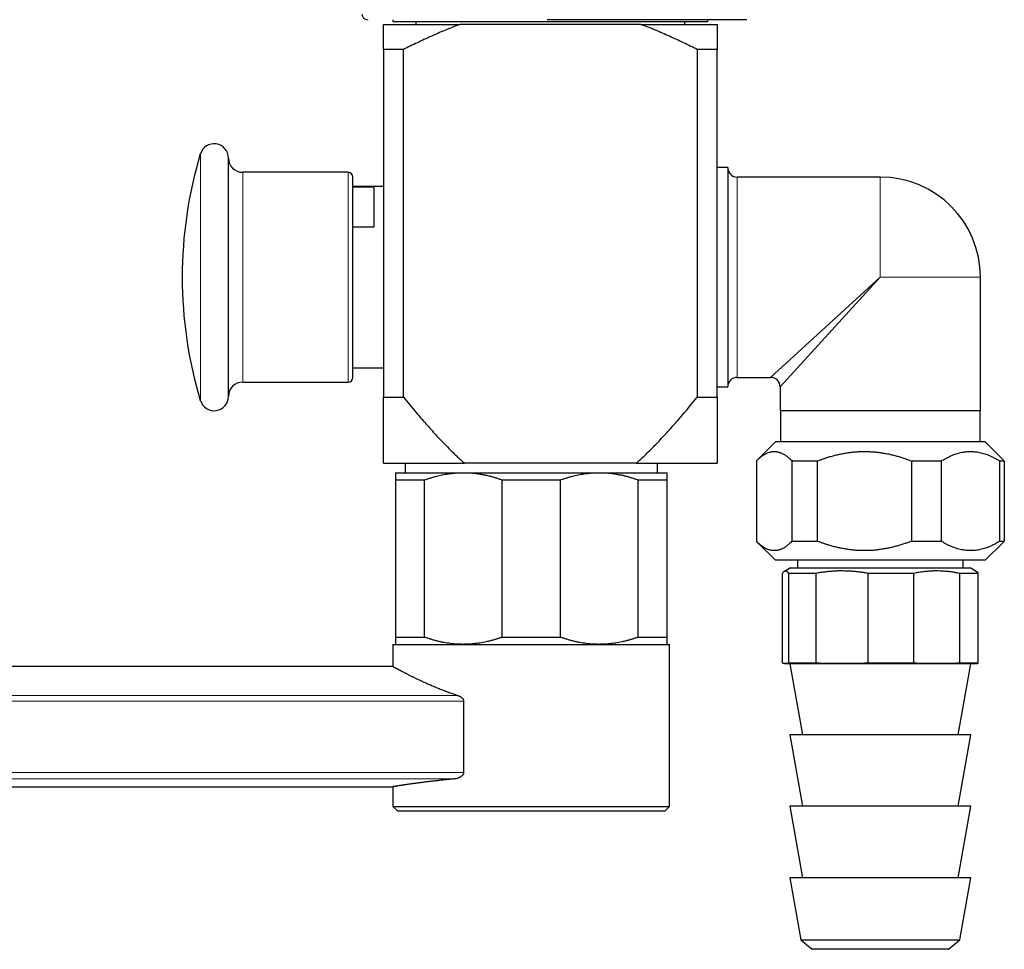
# Model space of a CAD drawing. Header units: millimetres. Extents: x 8 to 1110, y 12 to 672.
# Tile 5 of 61: x 187 to 290, y 480 to 578. Entities that reach past the tile are written whole.
import ezdxf

# ---------------------------------------------------------------- set-up
doc = ezdxf.new("R2010")
doc.units = ezdxf.units.MM

msp = doc.modelspace()

# ---------------------------------------------------------------- linework, layer by layer
at = {"color": 7, "linetype": 'Continuous', "lineweight": 30}
for p, q in [((225.94, 577.57), (225.94, 577.37)), ((225.94, 577.37), (258.94, 577.37)), ((228.35, 577.37), (228.35, 577.07)), ((263.04, 577.57), (242.11, 577.57)), ((256.53, 577.07), (256.53, 577.37)), ((258.94, 577.37), (258.94, 577.57)), ((224.94, 577.07), (232.95, 577.07)), ((251.93, 577.07), (232.95, 577.07)), ((251.93, 577.07), (259.94, 577.07)), ((227.04, 574.45), (224.94, 574.45)), ((224.94, 574.45), (224.94, 538)), ((227.04, 538), (227.04, 574.45)), ((257.84, 574.45), (257.84, 538)), ((259.94, 574.45), (257.84, 574.45)), ((259.94, 538), (259.94, 574.45)), ((208.68, 538.07), (208.68, 563.07)), ((261.04, 562.07), (259.94, 562.07)), ((261.04, 562.07), (261.04, 539.07)), ((221.24, 561.57), (210.18, 561.57)), ((221.74, 540.07), (221.74, 561.07)), ((277.04, 561.07), (262.04, 561.07)), ((224.94, 560.07), (221.74, 560.07)), ((221.74, 560.06), (223.94, 560.06)), ((223.94, 560.06), (223.94, 555.81)), ((223.94, 555.81), (221.74, 555.81)), ((287.54, 536.57), (287.54, 550.57)), ((221.74, 541.07), (224.94, 541.07)), ((262.04, 540.07), (265.54, 540.07)), ((210.18, 539.57), (221.24, 539.57)), ((259.94, 539.07), (261.04, 539.07)), ((266.54, 539.07), (266.54, 536.57)), ((224.94, 538), (227.04, 538)), ((257.84, 538), (259.94, 538)), ((287.54, 536.57), (266.54, 536.57)), ((266.56, 536.57), (266.56, 533.3)), ((287.52, 533.3), (287.52, 536.57)), ((266.04, 533.3), (264.09, 531.35)), ((287.94, 533.3), (266.04, 533.3)), ((288.04, 533.3), (287.94, 533.3)), ((289.99, 531.35), (288.04, 533.3)), ((224.94, 531.07), (233.43, 531.07)), ((227.22, 531.07), (227.22, 530.07)), ((251.46, 531.07), (233.43, 531.07)), ((251.46, 531.07), (259.94, 531.07)), ((253.66, 530.07), (253.66, 531.07)), ((264.04, 531.3), (264.04, 522.9)), ((270.43, 531.3), (267.79, 531.3)), ((267.79, 522.9), (267.79, 531.3)), ((270.43, 531.3), (270.43, 522.9)), ((283.43, 531.3), (280.33, 531.3)), ((280.33, 522.9), (280.33, 531.3)), ((283.43, 531.3), (283.43, 522.9)), ((290.04, 531.3), (289.58, 531.3)), ((289.58, 522.9), (289.58, 531.3)), ((290.04, 531.3), (289.99, 531.35)), ((290.04, 531.3), (290.04, 522.9)), ((226.19, 530.07), (233.32, 530.07)), ((233.32, 530.07), (247.57, 530.07)), ((247.57, 530.07), (254.69, 530.07)), ((226.19, 529.32), (229.26, 529.32)), ((226.19, 529.32), (226.19, 512.82)), ((229.26, 512.82), (229.26, 529.32)), ((237.37, 529.32), (243.51, 529.32)), ((237.37, 529.32), (237.37, 512.82)), ((243.51, 512.82), (243.51, 529.32)), ((251.62, 529.32), (251.62, 512.82)), ((251.62, 529.32), (254.69, 529.32)), ((254.69, 512.82), (254.69, 529.32)), ((264.09, 522.84), (266.04, 520.9)), ((267.79, 522.9), (270.43, 522.9)), ((280.33, 522.9), (283.43, 522.9)), ((288.04, 520.9), (289.99, 522.84)), ((289.58, 522.9), (290.04, 522.9)), ((289.99, 522.84), (290.04, 522.9)), ((287.94, 520.9), (266.04, 520.9)), ((268.36, 520.9), (268.36, 520.1)), ((285.72, 520.1), (285.72, 520.9)), ((288.04, 520.9), (287.94, 520.9)), ((266.78, 510.1), (266.78, 519.52)), ((267.61, 520.1), (266.98, 519.73)), ((270.3, 519.52), (267.42, 519.52)), ((267.42, 519.52), (267.42, 510.1)), ((267.61, 520.1), (269.43, 520.1)), ((269.43, 520.1), (286.47, 520.1)), ((270.3, 510.1), (270.3, 519.52)), ((280.56, 519.52), (275.72, 519.52)), ((275.72, 519.52), (275.72, 510.1)), ((280.56, 510.1), (280.56, 519.52)), ((287.3, 519.52), (285.34, 519.52)), ((285.34, 519.52), (285.34, 510.1)), ((287.1, 519.73), (286.47, 520.1)), ((287.3, 510.1), (287.3, 519.52)), ((226.19, 512.82), (229.26, 512.82)), ((237.37, 512.82), (243.51, 512.82)), ((251.62, 512.82), (254.69, 512.82)), ((225.94, 512.07), (225.94, 509.75)), ((225.94, 512.07), (254.94, 512.07)), ((254.94, 495.07), (254.94, 512.07)), ((266.98, 510.07), (267.54, 510.02)), ((270.3, 510.1), (267.42, 510.1)), ((280.56, 510.1), (275.72, 510.1)), ((287.3, 510.1), (285.34, 510.1)), ((286.54, 510.02), (287.1, 510.07)), ((225.94, 509.75), (30.34, 509.75)), ((267.54, 510.02), (268.89, 502.6)), ((269.38, 510.02), (267.54, 510.02)), ((286.54, 510.02), (269.38, 510.02)), ((285.19, 502.6), (286.54, 510.02)), ((233.35, 506.1), (233.35, 498.65)), ((267.54, 502.6), (268.89, 495.1)), ((269.38, 502.6), (267.54, 502.6)), ((286.54, 502.6), (269.38, 502.6)), ((285.19, 495.1), (286.54, 502.6)), ((50.83, 497.15), (225.94, 497.15)), ((225.94, 497.15), (225.94, 495.07)), ((225.94, 495.07), (226.44, 494.57)), ((225.94, 495.07), (254.94, 495.07)), ((254.44, 494.57), (226.44, 494.57)), ((254.44, 494.57), (254.94, 495.07)), ((267.54, 495.1), (268.89, 487.6)), ((269.38, 495.1), (267.54, 495.1)), ((286.54, 495.1), (269.38, 495.1)), ((285.19, 487.6), (286.54, 495.1)), ((267.54, 487.6), (268.71, 481.08)), ((269.38, 487.6), (267.54, 487.6)), ((286.54, 487.6), (269.38, 487.6)), ((285.37, 481.08), (286.54, 487.6)), ((268.71, 481.08), (269.89, 480.1)), ((268.71, 481.08), (270.32, 481.08)), ((284.19, 480.1), (269.89, 480.1)), ((270.32, 481.08), (285.37, 481.08)), ((284.19, 480.1), (285.37, 481.08))]:
    msp.add_line(p, q, dxfattribs=at)
at = {"color": 8, "linetype": 'Continuous', "lineweight": 0}
for p, q in [((205.74, 537.64), (205.74, 563.51)), ((210.18, 539.57), (210.18, 561.57)), ((221.24, 539.57), (221.24, 561.57)), ((262.04, 561.07), (262.04, 540.07)), ((277.04, 561.07), (277.04, 550.57)), ((265.54, 540.07), (277.04, 550.57)), ((277.04, 550.57), (266.54, 539.07)), ((287.54, 550.57), (277.04, 550.57)), ((39.59, 506.72), (232.72, 506.72)), ((233.35, 506.1), (39.59, 506.1)), ((39.59, 498.65), (233.35, 498.65)), ((232.37, 497.96), (39.59, 497.96))]:
    msp.add_line(p, q, dxfattribs=at)
at = {"color": 7, "linetype": 'Continuous', "lineweight": 30}
for centre, radius, start, end in [((223.29, 578.17), 0.6, 180, 270), ((207.18, 563.07), 1.5, 0, 163.3003), ((248.84, 550.57), 45, 163.3003, 196.6997), ((210.18, 563.07), 1.5, 180, 270), ((262.04, 562.07), 1, 180, 270), ((221.24, 561.07), 0.5, 0, 90), ((277.04, 550.57), 10.5, 0, 90), ((221.24, 540.07), 0.5, 270, 0), ((262.04, 539.07), 1, 90, 180), ((265.54, 539.07), 1, 0.0805, 89.9274), ((210.18, 538.07), 1.5, 90, 180), ((207.18, 538.07), 1.5, 196.6997, 0)]:
    msp.add_arc(centre, radius, start, end, dxfattribs=at)
for points, knots in [([(224.94, 574.45), (224.94, 574.55), (224.94, 574.77), (224.94, 575.07), (224.94, 575.33), (224.94, 575.56), (224.94, 575.76), (224.94, 575.95), (224.94, 576.12), (224.94, 576.29), (224.94, 576.45), (224.94, 576.6), (224.94, 576.72), (224.94, 576.83), (224.94, 576.92), (224.94, 577.01), (224.94, 577.05), (224.94, 577.07)], [0, 0, 0, 0, 0.085698, 0.171402, 0.257098, 0.321482, 0.385866, 0.450061, 0.514256, 0.579423, 0.644602, 0.709779, 0.774943, 0.831164, 0.887385, 0.943692, 1, 1, 1, 1]), ([(232.95, 577.07), (232.69, 576.97), (232.16, 576.77), (231.39, 576.46), (230.64, 576.14), (229.92, 575.82), (229.19, 575.49), (228.47, 575.15), (227.75, 574.8), (227.28, 574.57), (227.04, 574.45)], [0, 0, 0, 0, 0.130735, 0.261513, 0.384509, 0.507511, 0.630509, 0.753671, 0.876837, 1, 1, 1, 1]), ([(257.84, 574.45), (257.6, 574.57), (257.12, 574.81), (256.39, 575.16), (255.66, 575.5), (254.93, 575.84), (254.19, 576.17), (253.44, 576.48), (252.69, 576.79), (252.18, 576.98), (251.93, 577.07)], [0, 0, 0, 0, 0.124812, 0.249623, 0.374491, 0.49936, 0.624461, 0.749562, 0.874782, 1, 1, 1, 1]), ([(259.94, 577.07), (259.94, 577.05), (259.94, 577), (259.94, 576.92), (259.94, 576.82), (259.94, 576.71), (259.94, 576.59), (259.94, 576.46), (259.94, 576.31), (259.94, 576.13), (259.94, 575.93), (259.94, 575.72), (259.94, 575.49), (259.94, 575.25), (259.94, 574.99), (259.94, 574.73), (259.94, 574.54), (259.94, 574.45)], [0, 0, 0, 0, 0.058768, 0.117563, 0.175867, 0.234187, 0.292513, 0.350837, 0.409145, 0.482409, 0.555673, 0.62812, 0.700568, 0.775421, 0.850282, 0.925145, 1, 1, 1, 1]), ([(224.94, 531.07), (224.94, 531.08), (224.94, 531.08), (224.94, 531.1), (224.94, 531.13), (224.94, 531.18), (224.94, 531.24), (224.94, 531.32), (224.94, 531.41), (224.94, 531.51), (224.94, 531.62), (224.94, 531.75), (224.94, 531.88), (224.94, 532.03), (224.94, 532.19), (224.94, 532.36), (224.94, 532.56), (224.94, 532.77), (224.94, 533), (224.94, 533.24), (224.94, 533.5), (224.94, 533.8), (224.94, 534.13), (224.94, 534.47), (224.94, 534.82), (224.94, 535.18), (224.94, 535.56), (224.94, 535.95), (224.94, 536.39), (224.94, 536.89), (224.94, 537.44), (224.94, 537.82), (224.94, 538)], [0, 0, 0, 0, 0.025529, 0.051076, 0.076623, 0.102153, 0.128051, 0.153971, 0.1799, 0.205825, 0.231727, 0.258291, 0.28487, 0.311456, 0.33804, 0.364608, 0.39564, 0.426686, 0.45774, 0.488792, 0.519829, 0.558964, 0.5981, 0.636473, 0.674847, 0.715333, 0.755824, 0.796318, 0.836805, 0.891201, 0.945602, 1, 1, 1, 1]), ([(227.04, 538), (227.25, 537.74), (227.68, 537.21), (228.34, 536.42), (228.95, 535.7), (229.52, 535.06), (230.03, 534.48), (230.55, 533.91), (231.09, 533.34), (231.65, 532.77), (232.17, 532.25), (232.62, 531.81), (233.02, 531.44), (233.29, 531.2), (233.43, 531.07)], [0, 0, 0, 0, 0.108824, 0.217651, 0.326473, 0.408223, 0.489978, 0.57173, 0.653477, 0.740044, 0.82661, 0.884406, 0.942205, 1, 1, 1, 1]), ([(251.46, 531.07), (251.61, 531.21), (251.92, 531.49), (252.38, 531.92), (252.82, 532.36), (253.27, 532.8), (253.74, 533.29), (254.24, 533.82), (254.77, 534.4), (255.3, 534.98), (255.87, 535.63), (256.5, 536.37), (257.18, 537.18), (257.62, 537.73), (257.84, 538)], [0, 0, 0, 0, 0.06634, 0.132691, 0.19905, 0.265408, 0.331754, 0.414949, 0.498144, 0.580725, 0.663307, 0.775535, 0.887769, 1, 1, 1, 1]), ([(259.94, 538), (259.94, 537.82), (259.94, 537.44), (259.94, 536.89), (259.94, 536.4), (259.94, 535.97), (259.94, 535.59), (259.94, 535.23), (259.94, 534.87), (259.94, 534.51), (259.94, 534.17), (259.94, 533.84), (259.94, 533.54), (259.94, 533.27), (259.94, 533.02), (259.94, 532.79), (259.94, 532.57), (259.94, 532.37), (259.94, 532.19), (259.94, 532.04), (259.94, 531.89), (259.94, 531.76), (259.94, 531.63), (259.94, 531.52), (259.94, 531.41), (259.94, 531.32), (259.94, 531.25), (259.94, 531.18), (259.94, 531.13), (259.94, 531.1), (259.94, 531.08), (259.94, 531.08), (259.94, 531.07)], [0, 0, 0, 0, 0.0543978, 0.1087987, 0.1631947, 0.2021616, 0.2411336, 0.2801041, 0.319069, 0.3581588, 0.3972482, 0.4361392, 0.4750296, 0.5070945, 0.5391757, 0.5712587, 0.6033328, 0.6353918, 0.6613324, 0.6872879, 0.7132459, 0.7391967, 0.7651332, 0.7916627, 0.818216, 0.8447745, 0.8713224, 0.8978474, 0.9233775, 0.9489245, 0.9744708, 1, 1, 1, 1]), ([(264.04, 531.3), (264.1, 531.36), (264.22, 531.48), (264.38, 531.62), (264.52, 531.74), (264.65, 531.83), (264.77, 531.92), (264.9, 531.99), (265.02, 532.06), (265.15, 532.13), (265.28, 532.18), (265.41, 532.22), (265.55, 532.26), (265.7, 532.29), (265.86, 532.3), (266.02, 532.3), (266.17, 532.28), (266.3, 532.26), (266.42, 532.22), (266.54, 532.18), (266.68, 532.13), (266.82, 532.06), (266.97, 531.98), (267.1, 531.89), (267.22, 531.8), (267.35, 531.71), (267.48, 531.6), (267.63, 531.46), (267.74, 531.35), (267.79, 531.3)], [0, 0, 0, 0, 0.049533, 0.099066, 0.132212, 0.165362, 0.198508, 0.232074, 0.265645, 0.29921, 0.332982, 0.366759, 0.40053, 0.442299, 0.484119, 0.52596, 0.567854, 0.599468, 0.631082, 0.662782, 0.694482, 0.736414, 0.778388, 0.811199, 0.844009, 0.876886, 0.909763, 0.954866, 1, 1, 1, 1]), ([(270.43, 531.3), (270.53, 531.34), (270.73, 531.41), (271.03, 531.52), (271.34, 531.63), (271.69, 531.74), (272.09, 531.85), (272.53, 531.96), (272.98, 532.06), (273.4, 532.14), (273.8, 532.19), (274.17, 532.24), (274.54, 532.27), (274.91, 532.29), (275.31, 532.3), (275.72, 532.3), (276.16, 532.27), (276.59, 532.24), (277.02, 532.19), (277.45, 532.12), (277.89, 532.04), (278.33, 531.94), (278.76, 531.82), (279.19, 531.7), (279.59, 531.57), (279.97, 531.43), (280.21, 531.34), (280.33, 531.3)], [0, 0, 0, 0, 0.031807, 0.063613, 0.095466, 0.127317, 0.172323, 0.217351, 0.262375, 0.307374, 0.344083, 0.380817, 0.417559, 0.45429, 0.490996, 0.533744, 0.576531, 0.619334, 0.662127, 0.704878, 0.748898, 0.792949, 0.837016, 0.881078, 0.925107, 0.962545, 1, 1, 1, 1]), ([(283.43, 531.3), (283.5, 531.35), (283.66, 531.44), (283.9, 531.57), (284.14, 531.7), (284.38, 531.81), (284.62, 531.92), (284.86, 532.01), (285.11, 532.09), (285.36, 532.16), (285.61, 532.21), (285.88, 532.26), (286.14, 532.29), (286.4, 532.3), (286.67, 532.3), (286.93, 532.28), (287.2, 532.25), (287.46, 532.2), (287.72, 532.14), (287.99, 532.06), (288.24, 531.97), (288.5, 531.87), (288.77, 531.75), (289.04, 531.61), (289.31, 531.46), (289.49, 531.35), (289.58, 531.3)], [0, 0, 0, 0, 0.039649, 0.07931, 0.118968, 0.158614, 0.198526, 0.238437, 0.27789, 0.317342, 0.359025, 0.400733, 0.44244, 0.484121, 0.52608, 0.568066, 0.610054, 0.652015, 0.694506, 0.736997, 0.778407, 0.819817, 0.864851, 0.909904, 0.954961, 1, 1, 1, 1]), ([(226.19, 530.07), (226.19, 530.07), (226.19, 530.07), (226.19, 530.06), (226.19, 530.03), (226.19, 529.99), (226.19, 529.94), (226.19, 529.88), (226.19, 529.82), (226.19, 529.74), (226.19, 529.65), (226.19, 529.55), (226.19, 529.44), (226.19, 529.36), (226.19, 529.32)], [0, 0, 0, 0, 0.082052, 0.16412, 0.246173, 0.328765, 0.411373, 0.493966, 0.578081, 0.66221, 0.746327, 0.83088, 0.915445, 1, 1, 1, 1]), ([(229.26, 529.32), (229.36, 529.36), (229.56, 529.43), (229.87, 529.53), (230.18, 529.62), (230.49, 529.71), (230.8, 529.78), (231.11, 529.85), (231.43, 529.91), (231.75, 529.96), (232.07, 530), (232.39, 530.04), (232.72, 530.06), (233.03, 530.07), (233.23, 530.07), (233.32, 530.07)], [0, 0, 0, 0, 0.076919, 0.153846, 0.230764, 0.307994, 0.385232, 0.46246, 0.5408, 0.619151, 0.69749, 0.776279, 0.855082, 0.93387, 1, 1, 1, 1]), ([(233.32, 530.07), (233.43, 530.07), (233.65, 530.07), (233.99, 530.06), (234.33, 530.03), (234.67, 529.99), (235.01, 529.94), (235.35, 529.88), (235.69, 529.82), (236.03, 529.74), (236.37, 529.65), (236.7, 529.55), (237.04, 529.44), (237.26, 529.36), (237.37, 529.32)], [0, 0, 0, 0, 0.082052, 0.16412, 0.246173, 0.328765, 0.411373, 0.493966, 0.578081, 0.66221, 0.746327, 0.83088, 0.915445, 1, 1, 1, 1]), ([(243.51, 529.32), (243.61, 529.36), (243.81, 529.43), (244.12, 529.53), (244.43, 529.62), (244.74, 529.71), (245.05, 529.78), (245.36, 529.85), (245.68, 529.91), (246, 529.96), (246.32, 530), (246.64, 530.04), (246.97, 530.06), (247.28, 530.07), (247.48, 530.07), (247.57, 530.07)], [0, 0, 0, 0, 0.076919, 0.153846, 0.230764, 0.307994, 0.385232, 0.46246, 0.5408, 0.619151, 0.69749, 0.776279, 0.855082, 0.93387, 1, 1, 1, 1]), ([(247.57, 530.07), (247.68, 530.07), (247.9, 530.07), (248.24, 530.06), (248.58, 530.03), (248.92, 529.99), (249.26, 529.94), (249.6, 529.88), (249.94, 529.82), (250.28, 529.74), (250.62, 529.65), (250.95, 529.55), (251.29, 529.44), (251.51, 529.36), (251.62, 529.32)], [0, 0, 0, 0, 0.0820524, 0.1641202, 0.2461731, 0.3287653, 0.4113725, 0.493966, 0.578081, 0.6622099, 0.7463268, 0.83088, 0.9154448, 1, 1, 1, 1]), ([(254.69, 529.32), (254.69, 529.36), (254.69, 529.44), (254.69, 529.54), (254.69, 529.64), (254.69, 529.73), (254.69, 529.81), (254.69, 529.88), (254.69, 529.94), (254.69, 529.99), (254.69, 530.03), (254.69, 530.05), (254.69, 530.07), (254.69, 530.07), (254.69, 530.07)], [0, 0, 0, 0, 0.082208, 0.164424, 0.24663, 0.329222, 0.411824, 0.494413, 0.578391, 0.662382, 0.746358, 0.8309, 0.915459, 1, 1, 1, 1]), ([(267.79, 522.9), (267.73, 522.84), (267.62, 522.72), (267.45, 522.58), (267.31, 522.46), (267.19, 522.37), (267.07, 522.28), (266.94, 522.2), (266.81, 522.13), (266.69, 522.07), (266.56, 522.02), (266.43, 521.97), (266.29, 521.94), (266.14, 521.91), (265.98, 521.9), (265.82, 521.9), (265.67, 521.91), (265.54, 521.94), (265.41, 521.97), (265.29, 522.01), (265.16, 522.06), (265.01, 522.14), (264.87, 522.22), (264.73, 522.3), (264.61, 522.39), (264.49, 522.49), (264.35, 522.6), (264.2, 522.73), (264.1, 522.84), (264.04, 522.9)], [0, 0, 0, 0, 0.0495334, 0.0990659, 0.1322122, 0.1653622, 0.1985077, 0.2320737, 0.2656446, 0.2992098, 0.3329815, 0.3667593, 0.4005304, 0.4422987, 0.4841193, 0.5259601, 0.5678543, 0.599468, 0.6310818, 0.6627821, 0.6944825, 0.7364136, 0.7783879, 0.8111985, 0.8440094, 0.8768863, 0.9097634, 0.9548657, 1, 1, 1, 1]), ([(280.33, 522.9), (280.21, 522.85), (279.97, 522.76), (279.6, 522.63), (279.2, 522.5), (278.78, 522.38), (278.36, 522.27), (277.94, 522.17), (277.51, 522.09), (277.07, 522.02), (276.63, 521.96), (276.18, 521.92), (275.73, 521.9), (275.31, 521.9), (274.92, 521.9), (274.56, 521.92), (274.19, 521.96), (273.83, 522), (273.43, 522.06), (273.01, 522.13), (272.55, 522.23), (272.1, 522.34), (271.7, 522.46), (271.34, 522.57), (271.03, 522.67), (270.73, 522.78), (270.53, 522.86), (270.43, 522.9)], [0, 0, 0, 0, 0.037438, 0.074893, 0.117709, 0.160555, 0.203405, 0.246241, 0.289049, 0.333013, 0.377022, 0.421042, 0.465044, 0.509004, 0.544972, 0.580965, 0.616967, 0.652962, 0.688933, 0.734854, 0.780802, 0.826755, 0.872683, 0.904488, 0.936294, 0.968147, 1, 1, 1, 1]), ([(289.58, 522.9), (289.5, 522.85), (289.34, 522.75), (289.11, 522.62), (288.87, 522.5), (288.63, 522.38), (288.39, 522.28), (288.14, 522.19), (287.9, 522.11), (287.65, 522.04), (287.39, 521.98), (287.13, 521.94), (286.87, 521.91), (286.6, 521.9), (286.34, 521.9), (286.07, 521.92), (285.81, 521.95), (285.54, 522), (285.28, 522.06), (285.02, 522.14), (284.76, 522.22), (284.5, 522.33), (284.23, 522.45), (283.96, 522.59), (283.69, 522.73), (283.51, 522.84), (283.43, 522.9)], [0, 0, 0, 0, 0.039649, 0.07931, 0.118968, 0.158614, 0.198526, 0.238437, 0.27789, 0.317342, 0.359025, 0.400733, 0.44244, 0.484121, 0.52608, 0.568066, 0.610054, 0.652015, 0.694506, 0.736997, 0.778407, 0.819817, 0.864851, 0.909904, 0.954961, 1, 1, 1, 1]), ([(267.42, 519.52), (267.4, 519.55), (267.37, 519.6), (267.32, 519.65), (267.28, 519.69), (267.24, 519.72), (267.2, 519.75), (267.15, 519.76), (267.1, 519.77), (267.06, 519.77), (267.01, 519.75), (266.97, 519.73), (266.93, 519.7), (266.88, 519.66), (266.83, 519.6), (266.8, 519.55), (266.78, 519.52)], [0, 0, 0, 0, 0.0818637, 0.1637778, 0.2254184, 0.2870588, 0.3488021, 0.4105453, 0.49254, 0.5745998, 0.6378403, 0.7010809, 0.7644352, 0.8277897, 0.9138645, 1, 1, 1, 1]), ([(275.72, 519.52), (275.57, 519.55), (275.28, 519.6), (274.83, 519.66), (274.39, 519.71), (273.94, 519.74), (273.49, 519.76), (273.05, 519.77), (272.6, 519.77), (272.15, 519.75), (271.69, 519.71), (271.22, 519.66), (270.76, 519.6), (270.45, 519.55), (270.3, 519.52)], [0, 0, 0, 0, 0.081987, 0.164001, 0.246011, 0.327993, 0.410578, 0.493162, 0.574632, 0.656103, 0.742058, 0.828046, 0.914039, 1, 1, 1, 1]), ([(285.34, 519.52), (285.22, 519.54), (284.97, 519.59), (284.61, 519.65), (284.24, 519.7), (283.87, 519.73), (283.49, 519.76), (283.12, 519.77), (282.74, 519.77), (282.36, 519.76), (281.99, 519.73), (281.65, 519.7), (281.35, 519.66), (281.08, 519.62), (280.82, 519.57), (280.64, 519.54), (280.56, 519.52)], [0, 0, 0, 0, 0.077211, 0.154458, 0.231714, 0.308953, 0.386158, 0.464651, 0.543186, 0.621737, 0.700274, 0.77877, 0.834044, 0.889319, 0.944659, 1, 1, 1, 1]), ([(287.1, 519.73), (287.1, 519.73), (287.12, 519.72), (287.15, 519.7), (287.2, 519.66), (287.25, 519.6), (287.28, 519.55), (287.3, 519.52)], [0, 0, 0, 0, 0.057491, 0.25725, 0.457011, 0.72841, 1, 1, 1, 1]), ([(226.19, 512.82), (226.19, 512.79), (226.19, 512.71), (226.19, 512.61), (226.19, 512.51), (226.19, 512.42), (226.19, 512.34), (226.19, 512.27), (226.19, 512.21), (226.19, 512.16), (226.19, 512.12), (226.19, 512.1), (226.19, 512.08), (226.19, 512.08), (226.19, 512.07)], [0, 0, 0, 0, 0.082208, 0.164424, 0.24663, 0.329222, 0.411824, 0.494413, 0.578391, 0.662382, 0.746358, 0.8309, 0.915459, 1, 1, 1, 1]), ([(233.32, 512.07), (233.2, 512.08), (232.98, 512.08), (232.64, 512.09), (232.3, 512.12), (231.96, 512.16), (231.62, 512.21), (231.29, 512.26), (230.95, 512.33), (230.61, 512.41), (230.27, 512.5), (229.93, 512.6), (229.59, 512.71), (229.37, 512.79), (229.26, 512.82)], [0, 0, 0, 0, 0.082052, 0.16412, 0.246173, 0.328765, 0.411373, 0.493966, 0.578081, 0.66221, 0.746327, 0.83088, 0.915445, 1, 1, 1, 1]), ([(237.37, 512.82), (237.27, 512.79), (237.07, 512.72), (236.76, 512.62), (236.46, 512.53), (236.15, 512.44), (235.83, 512.37), (235.52, 512.3), (235.2, 512.24), (234.88, 512.19), (234.56, 512.15), (234.24, 512.11), (233.91, 512.09), (233.61, 512.08), (233.41, 512.08), (233.32, 512.07)], [0, 0, 0, 0, 0.076919, 0.153846, 0.230764, 0.307994, 0.385232, 0.46246, 0.5408, 0.619151, 0.69749, 0.776279, 0.855082, 0.93387, 1, 1, 1, 1]), ([(247.57, 512.07), (247.45, 512.08), (247.23, 512.08), (246.89, 512.09), (246.55, 512.12), (246.21, 512.16), (245.87, 512.21), (245.54, 512.26), (245.2, 512.33), (244.86, 512.41), (244.52, 512.5), (244.18, 512.6), (243.84, 512.71), (243.62, 512.79), (243.51, 512.82)], [0, 0, 0, 0, 0.082052, 0.16412, 0.246173, 0.328765, 0.411373, 0.493966, 0.578081, 0.66221, 0.746327, 0.83088, 0.915445, 1, 1, 1, 1]), ([(251.62, 512.82), (251.52, 512.79), (251.32, 512.72), (251.01, 512.62), (250.71, 512.53), (250.4, 512.44), (250.08, 512.37), (249.77, 512.3), (249.45, 512.24), (249.13, 512.19), (248.81, 512.15), (248.49, 512.11), (248.16, 512.09), (247.86, 512.08), (247.66, 512.08), (247.57, 512.07)], [0, 0, 0, 0, 0.076919, 0.153846, 0.230764, 0.307994, 0.385232, 0.46246, 0.5408, 0.619151, 0.69749, 0.776279, 0.855082, 0.93387, 1, 1, 1, 1]), ([(254.69, 512.07), (254.69, 512.08), (254.69, 512.08), (254.69, 512.09), (254.69, 512.12), (254.69, 512.16), (254.69, 512.21), (254.69, 512.26), (254.69, 512.33), (254.69, 512.41), (254.69, 512.5), (254.69, 512.6), (254.69, 512.71), (254.69, 512.79), (254.69, 512.82)], [0, 0, 0, 0, 0.082052, 0.16412, 0.246173, 0.328765, 0.411373, 0.493966, 0.578081, 0.66221, 0.746327, 0.83088, 0.915445, 1, 1, 1, 1]), ([(267.42, 510.1), (267.39, 510.09), (267.34, 510.08), (267.26, 510.07), (267.18, 510.06), (267.1, 510.06), (267.02, 510.06), (266.94, 510.07), (266.86, 510.08), (266.81, 510.09), (266.78, 510.1)], [0, 0, 0, 0, 0.124949, 0.249902, 0.37487, 0.499842, 0.624869, 0.749901, 0.874948, 1, 1, 1, 1]), ([(275.72, 510.1), (275.49, 510.09), (275.04, 510.08), (274.36, 510.07), (273.69, 510.06), (273.01, 510.06), (272.33, 510.06), (271.65, 510.07), (270.97, 510.08), (270.52, 510.09), (270.3, 510.1)], [0, 0, 0, 0, 0.124951, 0.249902, 0.374872, 0.499842, 0.624872, 0.749901, 0.874951, 1, 1, 1, 1]), ([(285.34, 510.1), (285.14, 510.09), (284.74, 510.08), (284.14, 510.07), (283.55, 510.06), (282.95, 510.06), (282.35, 510.06), (281.75, 510.07), (281.16, 510.08), (280.76, 510.09), (280.56, 510.1)], [0, 0, 0, 0, 0.124951, 0.249902, 0.374872, 0.499842, 0.624872, 0.749901, 0.874951, 1, 1, 1, 1]), ([(287.1, 510.07), (287.11, 510.07), (287.16, 510.07), (287.22, 510.08), (287.28, 510.09), (287.3, 510.1)], [0, 0, 0, 0, 0.20968, 0.604833, 1, 1, 1, 1]), ([(225.94, 509.75), (225.94, 509.75), (225.94, 509.75), (225.95, 509.75), (225.96, 509.74), (225.98, 509.73), (226.01, 509.71), (226.04, 509.7), (226.07, 509.68), (226.11, 509.66), (226.16, 509.63), (226.21, 509.6), (226.27, 509.57), (226.33, 509.54), (226.4, 509.5), (226.47, 509.46), (226.55, 509.42), (226.63, 509.38), (226.72, 509.33), (226.81, 509.28), (226.91, 509.23), (227.01, 509.18), (227.11, 509.13), (227.22, 509.07), (227.34, 509.01), (227.46, 508.95), (227.58, 508.89), (227.71, 508.82), (227.85, 508.75), (227.98, 508.69), (228.13, 508.62), (228.28, 508.54), (228.43, 508.47), (228.59, 508.39), (228.75, 508.32), (228.92, 508.24), (229.1, 508.16), (229.28, 508.07), (229.47, 507.99), (229.66, 507.91), (229.85, 507.82), (230.05, 507.74), (230.25, 507.65), (230.46, 507.56), (230.67, 507.48), (230.89, 507.39), (231.11, 507.3), (231.34, 507.22), (231.57, 507.13), (231.8, 507.04), (232.03, 506.96), (232.26, 506.88), (232.49, 506.8), (232.64, 506.75), (232.72, 506.72)], [0, 0, 0, 0, 0.018457, 0.036915, 0.055407, 0.0739, 0.092499, 0.111097, 0.129732, 0.148366, 0.167402, 0.186438, 0.205511, 0.224584, 0.243767, 0.26295, 0.282169, 0.301388, 0.319845, 0.338302, 0.356789, 0.375276, 0.393853, 0.41243, 0.431036, 0.449643, 0.468576, 0.48751, 0.506473, 0.525436, 0.544484, 0.563533, 0.58261, 0.601687, 0.621441, 0.641195, 0.660978, 0.680762, 0.700633, 0.720505, 0.740406, 0.760307, 0.780536, 0.800766, 0.821025, 0.841285, 0.861635, 0.881985, 0.902367, 0.922748, 0.942047, 0.961347, 0.980673, 1, 1, 1, 1]), ([(232.72, 506.72), (232.75, 506.71), (232.81, 506.69), (232.89, 506.66), (232.97, 506.62), (233.05, 506.57), (233.11, 506.52), (233.16, 506.48), (233.21, 506.44), (233.25, 506.39), (233.28, 506.35), (233.3, 506.31), (233.32, 506.27), (233.34, 506.22), (233.35, 506.17), (233.35, 506.12), (233.35, 506.1)], [0, 0, 0, 0, 0.10013, 0.199918, 0.299479, 0.39892, 0.498263, 0.562277, 0.623213, 0.687794, 0.748725, 0.792226, 0.833976, 0.87433, 0.936917, 1, 1, 1, 1]), ([(232.37, 497.96), (232.28, 497.95), (232.12, 497.94), (231.87, 497.91), (231.63, 497.89), (231.39, 497.87), (231.16, 497.84), (230.93, 497.82), (230.7, 497.79), (230.48, 497.77), (230.26, 497.74), (230.04, 497.72), (229.83, 497.69), (229.62, 497.67), (229.41, 497.64), (229.21, 497.62), (229.02, 497.59), (228.83, 497.57), (228.65, 497.55), (228.48, 497.52), (228.31, 497.5), (228.15, 497.48), (227.99, 497.46), (227.84, 497.44), (227.69, 497.42), (227.55, 497.4), (227.41, 497.38), (227.28, 497.36), (227.15, 497.34), (227.03, 497.32), (226.91, 497.3), (226.8, 497.29), (226.7, 497.27), (226.61, 497.26), (226.52, 497.24), (226.44, 497.23), (226.36, 497.22), (226.28, 497.21), (226.21, 497.19), (226.14, 497.18), (226.08, 497.17), (226.02, 497.16), (225.99, 497.16), (225.96, 497.15), (225.95, 497.15), (225.94, 497.15), (225.94, 497.15), (225.94, 497.15)], [0, 0, 0, 0, 0.021178, 0.042357, 0.063571, 0.084786, 0.106111, 0.127437, 0.148799, 0.170161, 0.191948, 0.213736, 0.235562, 0.257389, 0.279336, 0.301283, 0.32327, 0.345258, 0.366436, 0.387614, 0.408829, 0.430044, 0.45137, 0.472695, 0.494058, 0.515422, 0.537215, 0.559008, 0.580841, 0.602674, 0.62463, 0.646585, 0.668582, 0.690579, 0.711646, 0.732712, 0.753815, 0.774918, 0.803438, 0.831964, 0.860484, 0.889212, 0.917947, 0.946675, 0.968524, 0.990374, 1, 1, 1, 1]), ([(233.35, 498.65), (233.35, 498.63), (233.35, 498.59), (233.34, 498.53), (233.31, 498.46), (233.27, 498.4), (233.22, 498.34), (233.17, 498.28), (233.1, 498.23), (233.03, 498.17), (232.94, 498.12), (232.85, 498.08), (232.75, 498.04), (232.63, 498), (232.5, 497.97), (232.41, 497.96), (232.37, 497.96)], [0, 0, 0, 0, 0.042757, 0.085545, 0.138639, 0.191827, 0.247966, 0.304324, 0.360599, 0.438609, 0.516871, 0.595252, 0.673426, 0.78222, 0.891177, 1, 1, 1, 1])]:
    msp.add_open_spline(points, degree=3, knots=knots, dxfattribs=at)

doc.saveas('drawing.dxf')
